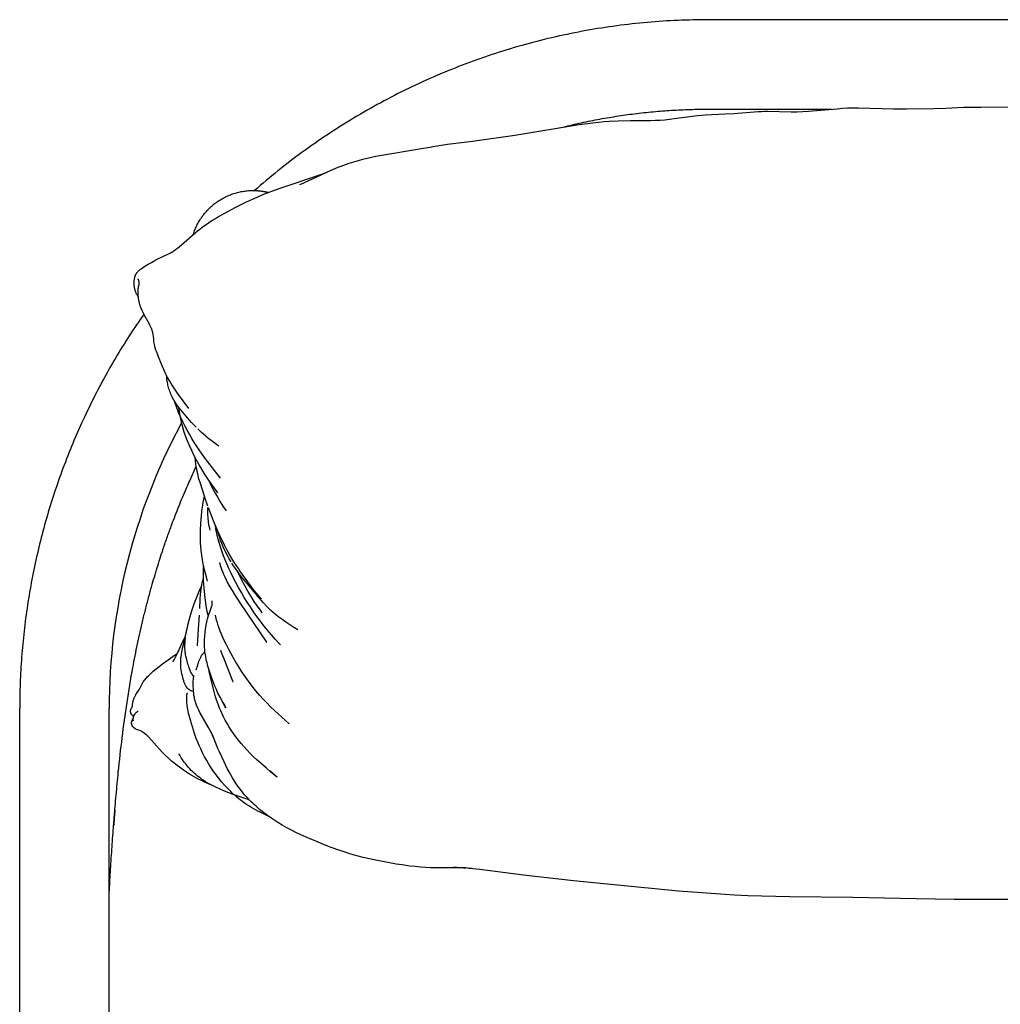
# Model space of a CAD drawing. Header units: millimetres. Extents: x -31695 to -21552, y 579 to 7253.
# Tile 2 of 35: x -30735 to -30458, y 1973 to 2250. Entities that reach past the tile are written whole.
import ezdxf

# ---------------------------------------------------------------- set-up
doc = ezdxf.new("R2010")
doc.units = ezdxf.units.MM
doc.layers.add('2d', color=7, linetype='Continuous', true_color=0x000000)

msp = doc.modelspace()

# ---------------------------------------------------------------- linework, layer by layer
at = {"layer": '2d', "linetype": 'Continuous', "lineweight": -3}
for p, q in [((-30689.55, 2136.03), (-30689.11, 2136.84)), ((-30686.84, 2120.49), (-30685.01, 2124.59))]:
    msp.add_line(p, q, dxfattribs=at)
for points in [[(-30542.53, 2223.6), (-30541.49, 2223.68), (-30535.8, 2223.91), (-30533.32, 2224.04)], [(-30533.32, 2224.04), (-30526.49, 2224.61), (-30525.57, 2224.65), (-30524.76, 2224.68)], [(-30524.76, 2224.68), (-30523.89, 2224.69), (-30517.16, 2224.54), (-30515.56, 2224.55), (-30513.94, 2224.6)], [(-30513.94, 2224.6), (-30512.3, 2224.7), (-30504.25, 2225.41), (-30502.75, 2225.52), (-30501.26, 2225.6)], [(-30501.26, 2225.6), (-30499.78, 2225.63), (-30498.27, 2225.63), (-30488.37, 2225.34), (-30484.65, 2225.32), (-30477.04, 2225.45), (-30473.57, 2225.58)], [(-30473.57, 2225.58), (-30468.57, 2225.79), (-30463.7, 2225.79)], [(-30463.7, 2225.79), (-30430.5, 2225.99)], [(-30607.11, 2216.27), (-30595.13, 2217.94), (-30577.01, 2220.91), (-30573.18, 2221.45), (-30571.56, 2221.63), (-30569.96, 2221.79), (-30568.57, 2221.89), (-30565.97, 2222.02), (-30562.53, 2222.09)], [(-30562.53, 2222.09), (-30556.75, 2222.1), (-30555.48, 2222.13), (-30554.18, 2222.2), (-30552.87, 2222.29)], [(-30552.87, 2222.29), (-30551.52, 2222.43), (-30548.78, 2222.78), (-30543.63, 2223.48), (-30542.53, 2223.6)], [(-30619.06, 2214.59), (-30618.25, 2214.74), (-30617.05, 2214.94), (-30614.14, 2215.39), (-30607.11, 2216.27)], [(-30648.12, 2207.52), (-30645.42, 2208.69), (-30644.71, 2208.98), (-30643.38, 2209.49), (-30641.86, 2210.03), (-30640.59, 2210.44), (-30639.25, 2210.83), (-30638.03, 2211.15), (-30636.78, 2211.46), (-30635.55, 2211.73), (-30634.3, 2211.99), (-30620.94, 2214.26)], [(-30620.94, 2214.26), (-30619.06, 2214.59)], [(-30665.77, 2201.36), (-30664.39, 2201.91), (-30661.6, 2202.93), (-30649.54, 2206.98), (-30648.63, 2207.32), (-30648.13, 2207.51)], [(-30651.37, 2206.03), (-30651.36, 2206.03), (-30651.36, 2206.03), (-30648.12, 2207.52)], [(-30648.12, 2207.52), (-30647.91, 2207.61)], [(-30655.73, 2204.03), (-30655.47, 2204.14), (-30652.23, 2205.63), (-30652.16, 2205.66), (-30651.37, 2206.03)], [(-30652.53, 2205.47), (-30652.53, 2205.47)], [(-30651.37, 2206.03), (-30651.37, 2206.03)], [(-30676.11, 2196.4), (-30675.27, 2196.86), (-30673.65, 2197.72), (-30670.85, 2199.1), (-30667.82, 2200.48)], [(-30667.82, 2200.48), (-30665.77, 2201.36)], [(-30684.67, 2190.93), (-30684.02, 2191.44), (-30683.35, 2191.95), (-30682.66, 2192.46), (-30681.93, 2192.96), (-30681.17, 2193.47), (-30680.39, 2193.96), (-30679.55, 2194.48), (-30678.71, 2194.97), (-30676.9, 2195.98), (-30676.11, 2196.4)], [(-30671.33, 2198.76), (-30671.29, 2198.78)], [(-30692.15, 2184.8), (-30692.01, 2184.88), (-30691.81, 2185.01), (-30691.55, 2185.18), (-30691.24, 2185.4), (-30690.8, 2185.72), (-30690.29, 2186.1), (-30689.73, 2186.55), (-30689.16, 2187.02), (-30685.29, 2190.41), (-30684.67, 2190.93)], [(-30702.36, 2177.68), (-30702.34, 2177.82), (-30702.3, 2177.97), (-30702.26, 2178.12), (-30702.23, 2178.2), (-30702.21, 2178.28), (-30702.18, 2178.36), (-30702.15, 2178.44), (-30702.11, 2178.53), (-30702.07, 2178.62), (-30702.04, 2178.67), (-30702.02, 2178.72), (-30701.99, 2178.77), (-30701.96, 2178.82), (-30701.93, 2178.87), (-30701.89, 2178.93), (-30701.85, 2178.99), (-30701.81, 2179.05), (-30701.76, 2179.12), (-30701.71, 2179.18), (-30701.66, 2179.23), (-30701.61, 2179.29), (-30701.56, 2179.35), (-30701.46, 2179.46), (-30701.34, 2179.57), (-30701.24, 2179.67), (-30701.14, 2179.77), (-30701.03, 2179.86), (-30700.92, 2179.95), (-30700.72, 2180.11), (-30700.5, 2180.27), (-30700.29, 2180.43), (-30699.9, 2180.7), (-30699.5, 2180.96), (-30699.04, 2181.24), (-30698.57, 2181.52), (-30697.65, 2182.05), (-30696.35, 2182.75), (-30694.07, 2183.89), (-30692.15, 2184.8)], [(-30691.83, 2184.95), (-30692.11, 2184.81), (-30692.26, 2184.73)], [(-30692.26, 2184.73), (-30692.2, 2184.77), (-30692.15, 2184.8)], [(-30692.15, 2184.8), (-30692.1, 2184.82)], [(-30692.1, 2184.82), (-30691.85, 2184.94), (-30691.77, 2184.97), (-30691.75, 2184.98), (-30691.74, 2184.99), (-30691.74, 2184.99), (-30691.74, 2184.99), (-30691.74, 2184.99)], [(-30701.33, 2172.33), (-30701.46, 2172.52), (-30701.58, 2172.72), (-30701.7, 2172.92), (-30701.81, 2173.13), (-30701.9, 2173.31), (-30701.98, 2173.49), (-30702.06, 2173.68), (-30702.12, 2173.86), (-30702.17, 2173.99), (-30702.21, 2174.12), (-30702.24, 2174.24), (-30702.28, 2174.37), (-30702.31, 2174.49), (-30702.34, 2174.62), (-30702.38, 2174.87), (-30702.41, 2175.06), (-30702.44, 2175.25), (-30702.46, 2175.44), (-30702.48, 2175.63), (-30702.49, 2175.82), (-30702.49, 2176.01), (-30702.5, 2176.19), (-30702.5, 2176.38), (-30702.49, 2176.55), (-30702.48, 2176.72), (-30702.47, 2176.89), (-30702.46, 2177.06), (-30702.44, 2177.21), (-30702.42, 2177.37), (-30702.39, 2177.52), (-30702.36, 2177.68)], [(-30701.27, 2177.13), (-30701.3, 2177.2), (-30701.31, 2177.24), (-30701.33, 2177.28), (-30701.35, 2177.32), (-30701.36, 2177.35), (-30701.37, 2177.36), (-30701.38, 2177.37), (-30701.38, 2177.38), (-30701.39, 2177.39), (-30701.39, 2177.39)], [(-30701.39, 2177.39), (-30701.39, 2177.39), (-30701.38, 2177.39), (-30701.38, 2177.38), (-30701.38, 2177.38), (-30701.37, 2177.37), (-30701.36, 2177.35)], [(-30701.38, 2174.49), (-30701.36, 2174.64), (-30701.34, 2174.8), (-30701.32, 2174.95), (-30701.29, 2175.1), (-30701.25, 2175.33), (-30701.14, 2175.83), (-30701.11, 2175.96), (-30701.1, 2176.02), (-30701.09, 2176.08), (-30701.09, 2176.13), (-30701.09, 2176.15), (-30701.09, 2176.18), (-30701.09, 2176.25), (-30701.09, 2176.31), (-30701.09, 2176.39), (-30701.1, 2176.46), (-30701.11, 2176.53), (-30701.12, 2176.6), (-30701.13, 2176.68), (-30701.15, 2176.75), (-30701.17, 2176.82), (-30701.18, 2176.87), (-30701.2, 2176.94), (-30701.24, 2177.05), (-30701.27, 2177.13)], [(-30696.79, 2158.91), (-30696.86, 2159.3), (-30696.92, 2159.67), (-30697, 2160.34), (-30697.09, 2161.26), (-30697.13, 2161.61), (-30697.16, 2161.77), (-30697.18, 2161.92), (-30697.22, 2162.13), (-30697.27, 2162.35), (-30697.31, 2162.48), (-30697.35, 2162.62), (-30697.39, 2162.76), (-30697.44, 2162.91), (-30697.56, 2163.25), (-30697.71, 2163.61), (-30697.88, 2163.99), (-30698.08, 2164.41), (-30698.29, 2164.84), (-30699.67, 2167.32), (-30699.98, 2167.91), (-30700.26, 2168.49), (-30700.38, 2168.76), (-30700.49, 2169.04), (-30700.6, 2169.31), (-30700.7, 2169.58), (-30700.81, 2169.9), (-30700.91, 2170.21), (-30700.99, 2170.52), (-30701.07, 2170.83), (-30701.14, 2171.14), (-30701.19, 2171.44), (-30701.26, 2171.82), (-30701.31, 2172.21), (-30701.36, 2172.61), (-30701.39, 2173.03), (-30701.41, 2173.36), (-30701.41, 2173.72), (-30701.41, 2173.91), (-30701.4, 2174.1), (-30701.39, 2174.29), (-30701.38, 2174.49)], [(-30701.3, 2174.84), (-30701.29, 2174.96), (-30701.27, 2175.08), (-30701.24, 2175.3), (-30701.2, 2175.5), (-30701.09, 2176), (-30701.08, 2176.07), (-30701.07, 2176.14), (-30701.07, 2176.17), (-30701.06, 2176.21), (-30701.06, 2176.24), (-30701.06, 2176.28)], [(-30695.35, 2154.82), (-30695.6, 2155.44), (-30695.84, 2155.99), (-30696.21, 2156.9), (-30696.36, 2157.31), (-30696.45, 2157.59), (-30696.5, 2157.73), (-30696.57, 2157.98), (-30696.64, 2158.24), (-30696.71, 2158.51), (-30696.79, 2158.91)], [(-30695.04, 2154.05), (-30695.35, 2154.82)], [(-30690.29, 2145.18), (-30691.06, 2146.31), (-30691.78, 2147.43), (-30692.45, 2148.55), (-30693.06, 2149.65), (-30693.62, 2150.75), (-30694.12, 2151.83), (-30694.59, 2152.93), (-30695.04, 2154.05)], [(-30691.77, 2144.12), (-30691.96, 2144.52), (-30692.14, 2144.91), (-30692.3, 2145.3), (-30692.44, 2145.68), (-30692.57, 2146.06), (-30692.69, 2146.43), (-30692.8, 2146.79), (-30692.89, 2147.16), (-30692.98, 2147.5), (-30693.05, 2147.84), (-30693.12, 2148.18), (-30693.18, 2148.52), (-30693.27, 2149.14), (-30693.33, 2149.76), (-30693.37, 2150.26)], [(-30687.96, 2138.84), (-30689.38, 2140.53), (-30689.88, 2141.17), (-30690.38, 2141.85), (-30690.62, 2142.2), (-30690.87, 2142.57), (-30691.1, 2142.94), (-30691.34, 2143.33), (-30691.56, 2143.72), (-30691.77, 2144.12)], [(-30687.08, 2140.88), (-30690.29, 2145.18)], [(-30689.78, 2139.3), (-30690.21, 2140.34), (-30690.6, 2141.35), (-30690.94, 2142.36), (-30691.15, 2143.01)], [(-30687.62, 2132.08), (-30688.03, 2133.16), (-30688.39, 2134.21), (-30688.7, 2135.22), (-30688.96, 2136.22), (-30689.17, 2137.11), (-30689.4, 2138.26), (-30689.81, 2140.61), (-30689.9, 2141.03), (-30689.95, 2141.26), (-30689.98, 2141.36), (-30689.98, 2141.36), (-30689.98, 2141.36), (-30689.98, 2141.36), (-30689.98, 2141.36)], [(-30689.98, 2141.36), (-30689.98, 2141.36), (-30689.98, 2141.36), (-30689.98, 2141.36), (-30689.98, 2141.36), (-30689.95, 2141.26)], [(-30689.45, 2138.54), (-30689.78, 2139.3)], [(-30685.35, 2130.98), (-30686.23, 2132.42), (-30686.92, 2133.6), (-30687.58, 2134.79), (-30688.2, 2135.95), (-30688.77, 2137.1), (-30689.45, 2138.54)], [(-30685.03, 2135.57), (-30686.29, 2136.93), (-30687.96, 2138.84)], [(-30678.59, 2130.23), (-30678.63, 2130.26), (-30678.74, 2130.35), (-30678.86, 2130.44), (-30680.45, 2131.57), (-30681.41, 2132.29), (-30681.87, 2132.66), (-30682.31, 2133.02), (-30682.97, 2133.59), (-30683.55, 2134.12), (-30684.08, 2134.62), (-30684.55, 2135.09)], [(-30678.95, 2117.08), (-30681.7, 2121), (-30682.67, 2122.48), (-30683.74, 2124.22), (-30684.18, 2124.98), (-30684.88, 2126.25), (-30685.65, 2127.72), (-30686.37, 2129.19), (-30687.02, 2130.63), (-30687.62, 2132.08)], [(-30685.12, 2130.62), (-30685.35, 2130.98)], [(-30684.76, 2130.07), (-30685.12, 2130.62)], [(-30678.11, 2121.2), (-30682.39, 2126.69), (-30683.98, 2128.92), (-30684.76, 2130.07)], [(-30682.67, 2116.14), (-30683.84, 2119.68), (-30684.24, 2121.05), (-30684.59, 2122.44), (-30684.74, 2123.09), (-30684.87, 2123.73), (-30684.98, 2124.38), (-30685.1, 2125.18), (-30685.21, 2126.11), (-30685.28, 2127.01)], [(-30681.75, 2121.08), (-30681.07, 2119.68), (-30680.39, 2118.34), (-30679.68, 2117.03), (-30678.95, 2115.73), (-30678.24, 2114.53), (-30677.49, 2113.35), (-30676.6, 2112)], [(-30682.85, 2115.28), (-30682.67, 2116.14)], [(-30682.46, 2115.52), (-30682.67, 2116.14)], [(-30683.81, 2104.8), (-30683.79, 2106.54), (-30683.7, 2108.48), (-30683.53, 2110.62), (-30683.39, 2111.94), (-30683.15, 2113.64), (-30683.01, 2114.47), (-30682.85, 2115.28)], [(-30681.69, 2113.3), (-30682.46, 2115.52)], [(-30681.09, 2106.57), (-30681.2, 2107.08), (-30681.32, 2107.65), (-30681.42, 2108.2), (-30681.5, 2108.77), (-30681.56, 2109.26), (-30681.62, 2109.77), (-30681.66, 2110.27), (-30681.69, 2110.77), (-30681.72, 2111.31), (-30681.73, 2111.86), (-30681.73, 2112.41), (-30681.71, 2112.95)], [(-30678.89, 2106.23), (-30680.15, 2109.23), (-30681.54, 2112.88)], [(-30662.69, 2075.8), (-30663.78, 2077.06), (-30664.87, 2078.35), (-30665.9, 2079.63), (-30666.9, 2080.93), (-30667.87, 2082.24), (-30668.82, 2083.57), (-30669.73, 2084.91), (-30670.62, 2086.27), (-30671.45, 2087.61), (-30672.27, 2088.98), (-30673.05, 2090.35), (-30673.84, 2091.79), (-30674.51, 2093.07), (-30675.16, 2094.39), (-30675.78, 2095.71), (-30676.37, 2097.03), (-30676.83, 2098.15), (-30677.27, 2099.28), (-30677.68, 2100.41), (-30678.07, 2101.56), (-30678.6, 2103.32), (-30679.07, 2105.1), (-30679.21, 2105.7), (-30679.35, 2106.34), (-30679.47, 2106.97), (-30679.51, 2107.28), (-30679.55, 2107.57), (-30679.58, 2107.83)], [(-30683.12, 2097.53), (-30683.36, 2098.85), (-30683.54, 2100.13), (-30683.61, 2100.84), (-30683.72, 2102.07), (-30683.76, 2102.91), (-30683.79, 2103.86), (-30683.81, 2104.8)], [(-30678.5, 2104.84), (-30678.81, 2105.94), (-30678.89, 2106.23)], [(-30678.37, 2105.08), (-30678.89, 2106.23)], [(-30678.46, 2104.69), (-30678.5, 2104.84)], [(-30678.38, 2104.45), (-30678.46, 2104.69)], [(-30672.66, 2095.05), (-30673.1, 2095.71), (-30674.38, 2097.67), (-30675.58, 2099.69), (-30676.33, 2101.02), (-30677.03, 2102.35), (-30677.72, 2103.71), (-30678.37, 2105.08)], [(-30675.18, 2097.6), (-30675.72, 2098.49), (-30676.22, 2099.39), (-30676.66, 2100.22), (-30677.07, 2101.06), (-30677.43, 2101.88), (-30677.8, 2102.78), (-30678.11, 2103.63), (-30678.38, 2104.45)], [(-30682.12, 2093.36), (-30682.81, 2096.05), (-30683.12, 2097.53)], [(-30682.59, 2088.32), (-30682.79, 2090.27), (-30682.86, 2091.24), (-30682.92, 2092.24), (-30682.96, 2093.5), (-30682.97, 2094.8), (-30682.94, 2095.63), (-30682.9, 2096.47)], [(-30678.41, 2097.41), (-30678.4, 2097.4), (-30678.4, 2097.38), (-30678.4, 2097.37), (-30678.4, 2097.35), (-30678.39, 2097.31), (-30678.36, 2097.19), (-30678.33, 2097.06), (-30678.2, 2096.62), (-30678.05, 2096.12), (-30677.85, 2095.55), (-30677.6, 2094.89), (-30677.31, 2094.19), (-30676.95, 2093.36), (-30676.55, 2092.52), (-30676.05, 2091.55), (-30675.53, 2090.59), (-30674.89, 2089.5), (-30674.22, 2088.42), (-30672.67, 2086.04), (-30665.14, 2074.98), (-30665.13, 2074.97), (-30665.13, 2074.97), (-30665.13, 2074.97), (-30665.13, 2074.97)], [(-30656.34, 2078.42), (-30657.76, 2079.34), (-30659.42, 2080.42), (-30660.14, 2080.91), (-30660.86, 2081.42), (-30661.74, 2082.07), (-30662.18, 2082.42), (-30662.62, 2082.77), (-30663.29, 2083.34), (-30663.92, 2083.91), (-30664.51, 2084.49), (-30665.09, 2085.07), (-30666.13, 2086.2), (-30669.69, 2090.36), (-30671.12, 2092.07), (-30672.57, 2093.89), (-30673.27, 2094.82), (-30673.94, 2095.75), (-30674.47, 2096.51), (-30674.98, 2097.28)], [(-30666.36, 2083.22), (-30666.36, 2083.22), (-30666.7, 2083.69), (-30668.01, 2085.55), (-30668.63, 2086.48), (-30669.54, 2087.9), (-30670.41, 2089.34), (-30671.23, 2090.79), (-30672.03, 2092.27), (-30673.4, 2095)], [(-30668.62, 2089.5), (-30669.72, 2090.95), (-30672.66, 2095.05)], [(-30683.5, 2090.5), (-30683.4, 2091.11), (-30683.28, 2091.73), (-30683.13, 2092.39), (-30682.96, 2093.12)], [(-30682.07, 2093.19), (-30682.12, 2093.36)], [(-30681.9, 2092.57), (-30682.07, 2093.19)], [(-30681.79, 2092.17), (-30681.9, 2092.57)], [(-30684.02, 2084.5), (-30683.89, 2087.01), (-30683.76, 2088.55), (-30683.59, 2089.89), (-30683.5, 2090.5)], [(-30681.58, 2082.33), (-30681.73, 2082.86), (-30681.86, 2083.36), (-30681.93, 2083.65), (-30682.05, 2084.23), (-30682.21, 2085.26), (-30682.59, 2088.32)], [(-30666.65, 2087.17), (-30666.65, 2087.17), (-30668.01, 2088.75), (-30668.62, 2089.5)], [(-30681.53, 2082.47), (-30680.95, 2084.1), (-30680.74, 2084.69), (-30680.66, 2084.94), (-30680.6, 2085.18), (-30680.55, 2085.36), (-30680.53, 2085.43), (-30680.52, 2085.49), (-30680.51, 2085.54), (-30680.51, 2085.57), (-30680.5, 2085.61), (-30680.5, 2085.64), (-30680.49, 2085.7), (-30680.49, 2085.78), (-30680.47, 2086.59)], [(-30666.72, 2087.26), (-30666.65, 2087.18), (-30666.65, 2087.17), (-30666.65, 2087.17), (-30666.65, 2087.17)], [(-30684.27, 2080.02), (-30684.09, 2082.62)], [(-30682.54, 2072.32), (-30682.58, 2072.67), (-30682.61, 2073.09), (-30682.64, 2073.51), (-30682.65, 2073.91), (-30682.66, 2074.31), (-30682.65, 2075.09), (-30682.62, 2075.82), (-30682.57, 2076.55), (-30682.44, 2077.87), (-30682.27, 2079.17), (-30682.19, 2079.74), (-30682.1, 2080.28), (-30682, 2080.75), (-30681.91, 2081.17), (-30681.81, 2081.55), (-30681.72, 2081.88), (-30681.53, 2082.47)], [(-30678.54, 2078.94), (-30678.81, 2079.72), (-30679.04, 2080.46), (-30679.24, 2081.14), (-30679.58, 2082.55), (-30679.58, 2082.55), (-30679.59, 2082.56)], [(-30684.53, 2075.6), (-30684.27, 2080.02)], [(-30674.57, 2070.66), (-30675.25, 2071.87), (-30675.9, 2073.09), (-30676.46, 2074.19), (-30677, 2075.29), (-30677.46, 2076.3), (-30677.87, 2077.24), (-30678.23, 2078.11), (-30678.54, 2078.94)], [(-30690.4, 2071.7), (-30688.74, 2075.13), (-30688.15, 2076.29)], [(-30688.15, 2076.29), (-30688.54, 2074.85), (-30688.94, 2073.2), (-30689.15, 2072.2), (-30689.27, 2071.54), (-30689.36, 2070.87), (-30689.4, 2070.53), (-30689.43, 2070.19), (-30689.46, 2069.69), (-30689.47, 2069.4), (-30689.47, 2069.11), (-30689.47, 2068.82), (-30689.46, 2068.53), (-30689.44, 2068.24), (-30689.42, 2067.95), (-30689.39, 2067.66), (-30689.32, 2067.13), (-30689.23, 2066.61), (-30689.12, 2066.09), (-30689, 2065.56), (-30688.89, 2065.11), (-30688.76, 2064.64), (-30688.62, 2064.17), (-30688.55, 2063.94), (-30688.47, 2063.73), (-30688.41, 2063.56), (-30688.35, 2063.4), (-30688.28, 2063.23), (-30688.21, 2063.08), (-30688.13, 2062.92), (-30688.05, 2062.76), (-30688.01, 2062.69), (-30687.96, 2062.61), (-30687.92, 2062.54), (-30687.88, 2062.47), (-30687.83, 2062.41), (-30687.79, 2062.36), (-30687.76, 2062.31), (-30687.7, 2062.24), (-30687.64, 2062.17), (-30687.59, 2062.11), (-30687.53, 2062.05), (-30687.47, 2061.99), (-30687.41, 2061.94), (-30687.35, 2061.89), (-30687.29, 2061.84), (-30687.23, 2061.78), (-30687.16, 2061.73), (-30687.09, 2061.68), (-30687.02, 2061.64), (-30686.95, 2061.59), (-30686.88, 2061.55), (-30686.74, 2061.47), (-30686.62, 2061.39), (-30686.48, 2061.32), (-30686.34, 2061.25), (-30686.09, 2061.14)], [(-30687.74, 2070.46), (-30687.89, 2071.05), (-30687.98, 2071.44), (-30688.02, 2071.66), (-30688.06, 2071.9), (-30688.1, 2072.2), (-30688.13, 2072.46), (-30688.16, 2072.76), (-30688.18, 2073.1), (-30688.19, 2073.46), (-30688.2, 2073.82), (-30688.19, 2074.18), (-30688.16, 2074.8), (-30688.15, 2074.95), (-30688.09, 2075.58), (-30688.02, 2076.22)], [(-30684.61, 2073.94), (-30684.53, 2075.6)], [(-30661.22, 2074.18), (-30661.22, 2074.18), (-30661.46, 2074.44), (-30661.64, 2074.64), (-30662.69, 2075.8)], [(-30702.62, 2054.08), (-30702.68, 2054.11), (-30702.73, 2054.14), (-30702.78, 2054.17), (-30702.83, 2054.21), (-30702.88, 2054.25), (-30702.93, 2054.29), (-30702.96, 2054.31), (-30702.98, 2054.33), (-30703, 2054.35), (-30703.03, 2054.37), (-30703.05, 2054.39), (-30703.07, 2054.41), (-30703.09, 2054.44), (-30703.12, 2054.46), (-30703.14, 2054.48), (-30703.16, 2054.51), (-30703.18, 2054.53), (-30703.2, 2054.56), (-30703.22, 2054.58), (-30703.24, 2054.61), (-30703.25, 2054.63), (-30703.27, 2054.66), (-30703.29, 2054.69), (-30703.31, 2054.71), (-30703.32, 2054.74), (-30703.34, 2054.77), (-30703.35, 2054.8), (-30703.37, 2054.82), (-30703.38, 2054.85), (-30703.39, 2054.88), (-30703.41, 2054.91), (-30703.42, 2054.94), (-30703.43, 2054.97), (-30703.44, 2055), (-30703.45, 2055.02), (-30703.46, 2055.05), (-30703.47, 2055.08), (-30703.48, 2055.11), (-30703.49, 2055.14), (-30703.49, 2055.17), (-30703.5, 2055.2), (-30703.51, 2055.23), (-30703.51, 2055.26), (-30703.52, 2055.29), (-30703.52, 2055.32), (-30703.52, 2055.34), (-30703.53, 2055.37), (-30703.53, 2055.4), (-30703.53, 2055.43), (-30703.53, 2055.45), (-30703.53, 2055.48), (-30703.53, 2055.51), (-30703.53, 2055.54), (-30703.53, 2055.56), (-30703.53, 2055.59), (-30703.52, 2055.61), (-30703.52, 2055.64), (-30703.52, 2055.66), (-30703.51, 2055.71), (-30703.5, 2055.76), (-30703.49, 2055.8), (-30703.48, 2055.85), (-30703.47, 2055.89), (-30703.45, 2055.94), (-30703.44, 2055.98), (-30703.43, 2056.01), (-30703.41, 2056.06), (-30703.39, 2056.1), (-30703.36, 2056.15), (-30703.34, 2056.2), (-30703.29, 2056.29), (-30703.13, 2056.58), (-30703.09, 2056.64), (-30703.07, 2056.69), (-30703.05, 2056.72), (-30703.04, 2056.75), (-30703.03, 2056.77), (-30703.02, 2056.79), (-30703.01, 2056.82), (-30703.01, 2056.83), (-30703, 2056.85), (-30703, 2056.85), (-30703, 2056.86), (-30703, 2056.87), (-30702.99, 2056.88), (-30702.99, 2056.9), (-30702.99, 2056.91), (-30702.98, 2056.95), (-30702.93, 2057.62), (-30702.91, 2057.74), (-30702.9, 2057.86), (-30702.88, 2057.99), (-30702.85, 2058.12), (-30702.82, 2058.25), (-30702.79, 2058.39), (-30702.74, 2058.56), (-30702.69, 2058.75), (-30702.63, 2058.93), (-30702.56, 2059.11), (-30702.49, 2059.28), (-30702.41, 2059.46), (-30702.33, 2059.62), (-30702.25, 2059.79), (-30702.17, 2059.94), (-30702.08, 2060.09), (-30701.9, 2060.39), (-30701.58, 2060.9), (-30701.02, 2061.75), (-30700.88, 2061.97), (-30700.85, 2062.03), (-30700.79, 2062.13), (-30700.37, 2063.01), (-30700.28, 2063.18), (-30700.18, 2063.37), (-30700.06, 2063.57), (-30699.92, 2063.78), (-30699.78, 2064), (-30699.61, 2064.23), (-30699.41, 2064.49), (-30699.19, 2064.75), (-30698.96, 2065), (-30698.72, 2065.26), (-30698.46, 2065.53), (-30698.18, 2065.8), (-30697.61, 2066.33), (-30697.13, 2066.76), (-30696.31, 2067.45), (-30695.47, 2068.12), (-30694.54, 2068.84), (-30693.59, 2069.54), (-30692.28, 2070.46), (-30690.93, 2071.36), (-30690.4, 2071.7)], [(-30691.55, 2069.42), (-30691.55, 2069.42), (-30691.5, 2069.51), (-30691.38, 2069.73), (-30691.22, 2070.02), (-30690.4, 2071.7)], [(-30690.4, 2071.7), (-30690.4, 2071.7)], [(-30690.4, 2071.7), (-30690.4, 2071.7)], [(-30683.72, 2070.74), (-30683.65, 2070.89), (-30683.56, 2071.04), (-30683.48, 2071.19), (-30683.38, 2071.34), (-30683.28, 2071.49), (-30683.17, 2071.63), (-30683.06, 2071.77), (-30682.94, 2071.91), (-30682.84, 2072.01), (-30682.74, 2072.12), (-30682.64, 2072.22), (-30682.54, 2072.32)], [(-30682.47, 2071.81), (-30682.54, 2072.32)], [(-30676.67, 2056.48), (-30676.82, 2056.75), (-30677.01, 2057.09), (-30678.29, 2059.47), (-30678.86, 2060.63), (-30679.39, 2061.79), (-30679.72, 2062.55), (-30680.02, 2063.31), (-30680.59, 2064.84), (-30681.24, 2066.77), (-30681.69, 2068.25), (-30681.93, 2069.14), (-30682.15, 2070.04), (-30682.33, 2070.93), (-30682.41, 2071.37), (-30682.47, 2071.81)], [(-30678.12, 2072.74), (-30677.93, 2072.2), (-30676.92, 2069.59)], [(-30687.1, 2068.02), (-30687.21, 2068.39), (-30687.32, 2068.75), (-30687.74, 2070.46)], [(-30684.97, 2067.14), (-30684.59, 2068.5)], [(-30684.59, 2068.5), (-30684.45, 2068.92), (-30684.35, 2069.23), (-30684.22, 2069.6), (-30684.07, 2069.97), (-30683.92, 2070.33), (-30683.84, 2070.5), (-30683.72, 2070.74)], [(-30676.92, 2069.59), (-30674.76, 2064.05), (-30674.63, 2063.74)], [(-30658.82, 2051.97), (-30662.94, 2055.72), (-30664.03, 2056.76), (-30665.1, 2057.83), (-30666.09, 2058.87), (-30667.06, 2059.94), (-30668.18, 2061.26), (-30669.24, 2062.6), (-30670.26, 2063.96), (-30671.23, 2065.33), (-30672.12, 2066.65), (-30672.97, 2067.98), (-30673.79, 2069.32), (-30674.57, 2070.66)], [(-30685.69, 2065.27), (-30685.76, 2065.35), (-30685.82, 2065.43), (-30685.89, 2065.51), (-30685.96, 2065.61), (-30686.02, 2065.7), (-30686.09, 2065.81), (-30686.16, 2065.91), (-30686.23, 2066.03), (-30686.3, 2066.14), (-30686.36, 2066.26), (-30686.48, 2066.5), (-30686.6, 2066.74), (-30686.71, 2066.99), (-30686.81, 2067.24), (-30686.91, 2067.48), (-30687, 2067.75), (-30687.1, 2068.02)], [(-30684.94, 2067.21), (-30684.94, 2067.21), (-30684.94, 2067.21), (-30684.94, 2067.21), (-30684.95, 2067.19), (-30684.95, 2067.17), (-30684.97, 2067.14)], [(-30684.96, 2067.18), (-30684.94, 2067.2), (-30684.94, 2067.2), (-30684.94, 2067.21), (-30684.94, 2067.21), (-30684.94, 2067.21)], [(-30665.95, 2040.07), (-30667.88, 2041.8), (-30668.82, 2042.69), (-30669.74, 2043.59), (-30670.63, 2044.5), (-30671.49, 2045.43), (-30672.31, 2046.37), (-30673.1, 2047.33), (-30673.82, 2048.26), (-30674.5, 2049.22), (-30675.15, 2050.19), (-30675.77, 2051.17), (-30676.29, 2052.06), (-30676.79, 2052.97), (-30677.27, 2053.89), (-30677.72, 2054.81), (-30678.08, 2055.6), (-30678.42, 2056.38), (-30678.73, 2057.18), (-30679.03, 2057.99), (-30679.29, 2058.76), (-30679.53, 2059.52), (-30679.96, 2061.06), (-30680.79, 2064.36), (-30681.31, 2066.74), (-30681.33, 2066.81), (-30681.46, 2067.46)], [(-30685.22, 2058.1), (-30685.31, 2058.4), (-30685.39, 2058.71), (-30685.46, 2059.02), (-30685.53, 2059.34), (-30685.58, 2059.64), (-30685.63, 2059.95), (-30685.71, 2060.56), (-30685.77, 2061.13), (-30685.81, 2061.69), (-30685.85, 2062.68), (-30685.86, 2063.26), (-30685.85, 2063.71), (-30685.83, 2064.12), (-30685.81, 2064.49), (-30685.79, 2064.66), (-30685.77, 2064.83), (-30685.74, 2065.03), (-30685.71, 2065.18), (-30685.68, 2065.31), (-30685.65, 2065.44), (-30685.62, 2065.57)], [(-30664.54, 2025.85), (-30665.68, 2026.37), (-30667, 2027.02), (-30667.66, 2027.36), (-30668.31, 2027.71), (-30668.95, 2028.07), (-30669.58, 2028.44), (-30670.2, 2028.82), (-30670.81, 2029.22), (-30671.38, 2029.61), (-30671.94, 2030.01), (-30672.48, 2030.42), (-30673.02, 2030.84), (-30673.54, 2031.27), (-30674.05, 2031.71), (-30674.55, 2032.16), (-30675.26, 2032.83), (-30676.13, 2033.7), (-30676.96, 2034.6), (-30677.76, 2035.52), (-30678.53, 2036.46), (-30679.3, 2037.45), (-30680.04, 2038.46), (-30680.74, 2039.5), (-30681.42, 2040.55), (-30682.05, 2041.6), (-30682.64, 2042.67), (-30683.2, 2043.75), (-30683.73, 2044.86), (-30684.17, 2045.83), (-30684.58, 2046.82), (-30684.97, 2047.81), (-30685.47, 2049.21), (-30686.09, 2051.07), (-30686.65, 2052.96), (-30687, 2054.26), (-30687.15, 2054.91), (-30687.3, 2055.56), (-30687.39, 2056.04), (-30687.47, 2056.51), (-30687.53, 2056.98), (-30687.59, 2057.47), (-30687.63, 2057.9), (-30687.67, 2058.35), (-30687.69, 2058.8), (-30687.69, 2059.02), (-30687.69, 2059.24), (-30687.69, 2059.44), (-30687.68, 2059.64), (-30687.67, 2059.84), (-30687.65, 2060.03), (-30687.63, 2060.12), (-30687.62, 2060.21), (-30687.6, 2060.3), (-30687.59, 2060.38), (-30687.57, 2060.47), (-30687.55, 2060.55), (-30687.52, 2060.63), (-30687.5, 2060.71)], [(-30680.19, 2048.22), (-30680.39, 2048.66), (-30680.73, 2049.38), (-30681.09, 2050.09), (-30681.52, 2050.91), (-30683.94, 2055.19), (-30684.25, 2055.78), (-30684.54, 2056.35), (-30684.67, 2056.64), (-30684.79, 2056.93), (-30684.91, 2057.22), (-30685.02, 2057.51), (-30685.12, 2057.8), (-30685.22, 2058.1)], [(-30677.5, 2057.99), (-30677.46, 2057.99)], [(-30677.46, 2057.99), (-30676.97, 2057.04), (-30676.67, 2056.48), (-30676.67, 2056.48)], [(-30702.58, 2054.19), (-30702.54, 2054.29), (-30702.52, 2054.33), (-30702.5, 2054.38), (-30702.48, 2054.43), (-30702.45, 2054.47), (-30702.43, 2054.51), (-30702.4, 2054.56)], [(-30702.4, 2054.56), (-30702.37, 2054.61), (-30702.34, 2054.66), (-30702.3, 2054.72), (-30702.26, 2054.77), (-30702.22, 2054.82), (-30702.18, 2054.87), (-30702.14, 2054.92), (-30702.1, 2054.97), (-30702.05, 2055.02), (-30702, 2055.07), (-30701.95, 2055.11), (-30701.9, 2055.16), (-30701.85, 2055.21), (-30701.79, 2055.26), (-30701.72, 2055.3), (-30701.66, 2055.35), (-30701.43, 2055.51), (-30701.42, 2055.52)], [(-30702.67, 2050.94), (-30702.72, 2050.99), (-30702.77, 2051.04), (-30702.81, 2051.08), (-30702.85, 2051.13), (-30702.88, 2051.17), (-30702.91, 2051.21), (-30702.93, 2051.23), (-30702.94, 2051.25), (-30702.95, 2051.27), (-30702.97, 2051.29), (-30702.98, 2051.31), (-30702.99, 2051.33), (-30703.01, 2051.37), (-30703.03, 2051.41), (-30703.05, 2051.44), (-30703.07, 2051.48), (-30703.08, 2051.52), (-30703.11, 2051.6), (-30703.14, 2051.67), (-30703.16, 2051.75), (-30703.18, 2051.82), (-30703.19, 2051.86), (-30703.2, 2051.89), (-30703.2, 2051.93), (-30703.21, 2051.96), (-30703.21, 2052), (-30703.22, 2052.03), (-30703.22, 2052.06), (-30703.23, 2052.1), (-30703.23, 2052.13), (-30703.23, 2052.17), (-30703.23, 2052.23), (-30703.23, 2052.29), (-30703.23, 2052.35), (-30703.22, 2052.41)], [(-30703.22, 2052.41), (-30703.22, 2052.45), (-30703.21, 2052.48), (-30703.21, 2052.52), (-30703.2, 2052.55), (-30703.19, 2052.58), (-30703.19, 2052.61), (-30703.18, 2052.65), (-30703.17, 2052.68), (-30703.15, 2052.73), (-30703.13, 2052.79), (-30703.11, 2052.84), (-30703.09, 2052.89), (-30703.07, 2052.93), (-30703.05, 2052.97), (-30703.03, 2053.01), (-30703.01, 2053.05), (-30702.99, 2053.1), (-30702.96, 2053.14), (-30702.92, 2053.21)], [(-30702.97, 2053.09), (-30702.99, 2053.07), (-30703.01, 2053.05), (-30703.02, 2053.02), (-30703.03, 2053), (-30703.05, 2052.97), (-30703.06, 2052.95), (-30703.08, 2052.92), (-30703.09, 2052.89), (-30703.1, 2052.87), (-30703.11, 2052.84), (-30703.12, 2052.81), (-30703.13, 2052.78), (-30703.14, 2052.76), (-30703.15, 2052.73), (-30703.16, 2052.7), (-30703.17, 2052.67), (-30703.19, 2052.62), (-30703.2, 2052.56), (-30703.21, 2052.51), (-30703.22, 2052.45)], [(-30702.92, 2053.21), (-30702.85, 2053.29), (-30702.68, 2053.52), (-30702.66, 2053.56)], [(-30702.8, 2052.97), (-30702.8, 2053.06), (-30702.8, 2053.16), (-30702.8, 2053.19), (-30702.79, 2053.29), (-30702.78, 2053.4)], [(-30702.8, 2052.77), (-30702.8, 2052.77), (-30702.8, 2052.77), (-30702.8, 2052.79), (-30702.8, 2052.86), (-30702.8, 2052.97)], [(-30702.8, 2052.97), (-30702.8, 2052.94), (-30702.8, 2052.89), (-30702.8, 2052.85), (-30702.8, 2052.79)], [(-30702.78, 2053.4), (-30702.77, 2053.48), (-30702.75, 2053.56), (-30702.73, 2053.69), (-30702.7, 2053.8), (-30702.67, 2053.92), (-30702.65, 2054), (-30702.62, 2054.07)], [(-30702.62, 2054.07), (-30702.6, 2054.13), (-30702.58, 2054.19)], [(-30700.28, 2049.71), (-30700.29, 2049.72)], [(-30680.55, 2034.59), (-30681.35, 2034.93), (-30682.18, 2035.3), (-30682.87, 2035.62), (-30683.55, 2035.95), (-30684.23, 2036.29), (-30684.9, 2036.65), (-30685.56, 2037.02), (-30686.21, 2037.39), (-30686.86, 2037.78), (-30687.49, 2038.18), (-30688.06, 2038.55), (-30688.63, 2038.93), (-30689.74, 2039.72), (-30690.28, 2040.13), (-30690.82, 2040.54), (-30691.35, 2040.97), (-30691.93, 2041.46), (-30692.86, 2042.28), (-30693.77, 2043.13), (-30694.6, 2043.95), (-30695.4, 2044.79), (-30696.24, 2045.72), (-30698.38, 2048.17), (-30698.49, 2048.28), (-30698.58, 2048.37), (-30698.66, 2048.45), (-30698.73, 2048.53), (-30698.81, 2048.6), (-30698.93, 2048.7), (-30699.06, 2048.81), (-30699.22, 2048.93), (-30700.01, 2049.52), (-30700.28, 2049.71)], [(-30678.86, 2044.99), (-30680.44, 2048.83), (-30680.45, 2048.84), (-30680.45, 2048.84)], [(-30670.08, 2030.56), (-30672.34, 2031.29), (-30674.59, 2032.07), (-30675.84, 2032.53), (-30677.07, 2033.01), (-30678.28, 2033.52), (-30679.47, 2034.06), (-30680.22, 2034.43), (-30680.96, 2034.81), (-30681.68, 2035.21), (-30682.39, 2035.63), (-30682.73, 2035.84), (-30683.07, 2036.07), (-30683.41, 2036.29), (-30683.74, 2036.53), (-30684.21, 2036.88), (-30684.67, 2037.24), (-30685.12, 2037.62), (-30685.55, 2038.01), (-30685.97, 2038.4), (-30686.38, 2038.81), (-30686.78, 2039.22), (-30687.16, 2039.65), (-30687.47, 2040.01), (-30687.77, 2040.39), (-30688.07, 2040.76), (-30688.36, 2041.15), (-30688.65, 2041.55), (-30688.94, 2041.97), (-30689.22, 2042.4), (-30689.65, 2043.1), (-30689.88, 2043.48), (-30689.91, 2043.53), (-30689.91, 2043.53)], [(-30671.34, 2031.95), (-30671.93, 2032.67), (-30672.45, 2033.33), (-30672.96, 2034.03), (-30673.43, 2034.7), (-30674.18, 2035.83), (-30674.73, 2036.71), (-30675.25, 2037.61), (-30675.7, 2038.39), (-30676.23, 2039.38), (-30677.14, 2041.2), (-30678.44, 2044.02), (-30678.86, 2044.99)], [(-30665.19, 2039.42), (-30665.95, 2040.07)], [(-30662.16, 2036.93), (-30662.16, 2036.93), (-30662.16, 2036.93), (-30662.16, 2036.93), (-30663.93, 2038.36), (-30665.19, 2039.42)], [(-30664.31, 2038.91), (-30663.52, 2038.14), (-30662.78, 2037.46), (-30662.25, 2037), (-30662.16, 2036.93), (-30662.16, 2036.93), (-30662.16, 2036.93), (-30662.16, 2036.93)], [(-30669.96, 2030.43), (-30670.38, 2030.87), (-30671.02, 2031.58), (-30671.34, 2031.95)], [(-30648.15, 2017.59), (-30651.89, 2019.1), (-30653.15, 2019.64), (-30655.65, 2020.76), (-30656.89, 2021.35), (-30658.11, 2021.95), (-30659.47, 2022.67), (-30660.79, 2023.42), (-30661.98, 2024.13), (-30663.09, 2024.85), (-30663.72, 2025.27), (-30664.92, 2026.12), (-30666.07, 2026.99), (-30667.12, 2027.83), (-30668.12, 2028.69), (-30668.6, 2029.11), (-30669.07, 2029.55), (-30669.52, 2029.99), (-30669.96, 2030.43)], [(-30624.74, 2011.85), (-30626.93, 2012.15), (-30628.6, 2012.41), (-30631.47, 2012.91), (-30634.79, 2013.58), (-30637.89, 2014.3), (-30639.3, 2014.66), (-30640.69, 2015.05), (-30641.99, 2015.43), (-30643.27, 2015.83), (-30644.51, 2016.24), (-30646.93, 2017.12), (-30648.15, 2017.59)], [(-30618.26, 2011.33), (-30618.96, 2011.36), (-30620.32, 2011.43), (-30621.7, 2011.53), (-30623.22, 2011.68), (-30624.74, 2011.85)], [(-30609.18, 2011.31), (-30609.87, 2011.34), (-30611.43, 2011.39), (-30612.36, 2011.39), (-30616.49, 2011.3), (-30618.26, 2011.33)], [(-30609.45, 2011.34), (-30610.49, 2011.39), (-30611.53, 2011.41), (-30612.44, 2011.41), (-30614.9, 2011.35)], [(-30609.63, 2011.35), (-30609.18, 2011.32), (-30609.04, 2011.3), (-30609, 2011.3), (-30608.99, 2011.3), (-30608.99, 2011.3), (-30608.99, 2011.3), (-30608.99, 2011.3)], [(-30609.18, 2011.31), (-30609.6, 2011.35)], [(-30607.33, 2011.15), (-30608.45, 2011.27), (-30609.45, 2011.34)], [(-30608.99, 2011.3), (-30609.18, 2011.31)], [(-30607.86, 2011.19), (-30609.18, 2011.31)], [(-30607.97, 2011.2), (-30608.08, 2011.21)], [(-30605.01, 2010.87), (-30605.01, 2010.87), (-30605.02, 2010.87), (-30607.97, 2011.2)], [(-30578.6, 2007.71), (-30592.73, 2009.24), (-30605.01, 2010.87)], [(-30533.16, 2003.66), (-30548.94, 2004.74), (-30578.6, 2007.71)], [(-30517.59, 2003.16), (-30529.46, 2003.48), (-30533.16, 2003.66)], [(-30499.81, 2002.97), (-30517.59, 2003.16)], [(-30481.91, 2002.61), (-30499.81, 2002.97)], [(-30447.24, 2002.47), (-30449.81, 2002.43), (-30451.27, 2002.41), (-30471.17, 2002.41), (-30481.91, 2002.61)]]:
    msp.add_lwpolyline(points, dxfattribs=at)
msp.add_arc((-30540.53, 2056.23), 169.04, 151.8326, 180, dxfattribs=at)
for points, weights in [([(-30540.53, 2250.5), (-30613.6, 2250.5), (-30668.56, 2202.34)], [1, 0.93596882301, 1]), ([(-30582.15, 2220.06), (-30561.67, 2225.27), (-30540.53, 2225.27)], [0.971261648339, 0.977908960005, 1]), ([(-30699.77, 2167.51), (-30734.79, 2117.38), (-30734.79, 2056.23)], [0.983283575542, 0.945852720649, 1])]:
    msp.add_rational_spline(points, weights, degree=2, dxfattribs=at)
for points in [[(-30379.06, 2250.5), (-30459.79, 2250.5), (-30540.53, 2250.5)], [(-30540.53, 2225.27), (-30523.19, 2225.27), (-30505.86, 2225.27)], [(-30734.79, 1705.29), (-30734.79, 1880.76), (-30734.79, 2056.23)], [(-30709.56, 1705.29), (-30709.56, 1880.76), (-30709.56, 2056.23)]]:
    msp.add_open_spline(points, degree=2, dxfattribs=at)
msp.add_rational_spline([(-30685.92, 2189.64), (-30682.21, 2202.34), (-30668.97, 2202.34), (-30666.78, 2202.34), (-30664.65, 2201.8)], [0.909384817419, 0.763130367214, 1, 0.951036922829, 0.918444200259], degree=2, knots=[-133.305323, -133.305323, -133.305323, -105, -105, -99.149036, -99.149036, -99.149036], dxfattribs=at)
for points, degree, knots in [([(-30691.89, 2108.14), (-30691.26, 2109.83), (-30690.59, 2111.56), (-30689.23, 2114.95), (-30688.51, 2116.66), (-30687.47, 2119.07), (-30687.16, 2119.78), (-30686.84, 2120.49)], 3, [405.932084, 405.932084, 405.932084, 405.932084, 411.427232, 411.427232, 416.962556, 416.962556, 419.279634, 419.279634, 419.279634, 419.279634]), ([(-30696.03, 2095.93), (-30696.03, 2095.93), (-30695.98, 2096.09), (-30695.75, 2096.84), (-30695.61, 2097.28), (-30695.21, 2098.55), (-30694.91, 2099.47), (-30694.52, 2100.66), (-30694.41, 2101.01), (-30693.92, 2102.45), (-30693.52, 2103.62), (-30692.73, 2105.87), (-30692.31, 2107.02), (-30691.89, 2108.14)], 3, [389.976439, 389.976439, 389.976439, 389.976439, 392.459812, 392.459812, 394.386852, 394.386852, 397.330783, 397.330783, 398.49532, 398.49532, 402.198865, 402.198865, 405.932084, 405.932084, 405.932084, 405.932084]), ([(-30708.28, 2023.41), (-30708.27, 2023.56), (-30708.27, 2023.66), (-30708.24, 2023.94), (-30708.23, 2024.15), (-30708.18, 2024.7), (-30708.15, 2025.12), (-30708.04, 2026.47), (-30707.95, 2027.63), (-30707.86, 2028.68), (-30707.68, 2030.81), (-30707.49, 2032.95), (-30707.18, 2036.16), (-30707.08, 2037.23), (-30706.64, 2041.55), (-30706.28, 2044.8), (-30705.06, 2054.66), (-30704.08, 2061.25), (-30702.86, 2067.81), (-30702.67, 2068.84), (-30702.46, 2069.95), (-30702.01, 2072.26), (-30701.78, 2073.37), (-30701.08, 2076.72), (-30700.57, 2078.96), (-30699.78, 2082.3), (-30699.5, 2083.43), (-30698.93, 2085.67), (-30698.64, 2086.81), (-30698.04, 2089.05), (-30697.72, 2090.2), (-30697.16, 2092.16), (-30696.87, 2093.15), (-30696.55, 2094.23), (-30696.48, 2094.46), (-30696.35, 2094.89), (-30696.27, 2095.14), (-30696.17, 2095.47), (-30696.14, 2095.59), (-30696.09, 2095.75), (-30696.05, 2095.88), (-30696.03, 2095.93)], 3, [315.879157, 315.879157, 315.879157, 315.879157, 316.195535, 316.195535, 316.811568, 316.811568, 318.033192, 318.033192, 321.242127, 321.242127, 321.242127, 327.632875, 327.632875, 330.851643, 330.851643, 340.572864, 340.572864, 360.419874, 360.419874, 360.419874, 364.065069, 364.065069, 367.479007, 367.479007, 374.353767, 374.353767, 377.823313, 377.823313, 381.318267, 381.318267, 384.730373, 384.730373, 387.425293, 387.425293, 388.119242, 388.119242, 388.821793, 388.821793, 389.180164, 389.180164, 389.376441, 389.376441, 389.376441, 389.376441]), ([(-30688.15, 2076.29), (-30687.93, 2077.2), (-30687.71, 2078.11), (-30687.6, 2078.62), (-30687.49, 2079.13), (-30687.37, 2079.64), (-30687.25, 2080.16), (-30687, 2081.14), (-30686.74, 2082.11), (-30686.54, 2082.79), (-30686.34, 2083.46), (-30686.16, 2084.02), (-30685.98, 2084.58), (-30685.79, 2085.14), (-30685.6, 2085.69), (-30685.4, 2086.23), (-30685.2, 2086.77), (-30684.78, 2087.82), (-30684.36, 2088.88), (-30683.89, 2089.95), (-30683.41, 2091.03)], 2, [0, 0, 0, 1, 1, 2, 2, 3, 3, 4, 4, 5, 5, 6, 6, 7, 7, 8, 8, 9, 9, 10, 10, 10]), ([(-30700.29, 2049.72), (-30700.5, 2049.9), (-30701.2, 2050.17), (-30702.03, 2050.33), (-30702.67, 2050.94)], 3, [34, 34, 34, 34, 35.207194, 36.414595, 36.414595, 36.414595, 36.414595]), ([(-30709.56, 2003.69), (-30709.46, 2005.6), (-30709.36, 2007.52), (-30709.18, 2010.45), (-30709.12, 2011.5), (-30708.92, 2014.61), (-30708.77, 2016.77), (-30708.56, 2019.83), (-30708.47, 2020.92), (-30708.34, 2022.77), (-30708.27, 2023.65), (-30708.19, 2024.68), (-30708.17, 2024.91), (-30708.11, 2025.57), (-30708.08, 2026.04), (-30708.01, 2026.84), (-30707.97, 2027.32), (-30707.94, 2027.69), (-30707.94, 2027.75), (-30707.94, 2027.75)], 3, [283.479505, 283.479505, 283.479505, 283.479505, 289.477233, 289.477233, 292.719453, 292.719453, 298.826751, 298.826751, 301.965008, 301.965008, 304.441624, 304.441624, 305.147163, 305.147163, 306.492559, 306.492559, 307.797017, 307.797017, 308.459122, 308.459122, 308.459122, 308.459122]), ([(-30707.95, 2027.6), (-30707.97, 2027.33), (-30708, 2026.97), (-30708.06, 2026.28), (-30708.1, 2025.79), (-30708.16, 2025.03), (-30708.18, 2024.69), (-30708.24, 2023.97), (-30708.27, 2023.6), (-30708.3, 2023.21)], 3, [309.121018, 309.121018, 309.121018, 309.121018, 310.697767, 310.697767, 312.565122, 312.565122, 314.025469, 314.025469, 315.702441, 315.702441, 315.702441, 315.702441])]:
    msp.add_open_spline(points, degree=degree, knots=knots, dxfattribs=at)

doc.saveas('drawing.dxf')
